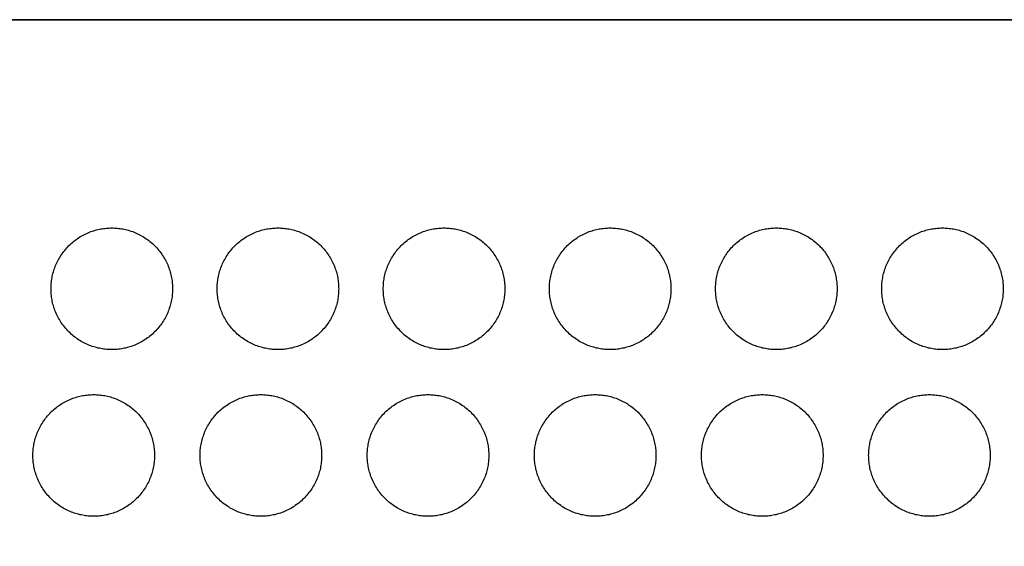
# Model space of a CAD drawing. Header units: millimetres. Extents: x -125 to 375, y 0 to 433.
# Tile 33 of 50: x 34 to 82, y 407 to 433. Entities that reach past the tile are written whole.
import ezdxf

# ---------------------------------------------------------------- set-up
doc = ezdxf.new("R2010")
doc.units = ezdxf.units.MM
doc.layers.add('Layer 01', color=18, linetype='Continuous', true_color=0x000000)

msp = doc.modelspace()

# ---------------------------------------------------------------- linework, layer by layer
at = {"layer": 'Layer 01'}
for points in [[(0, 433.013, 76), (26.847, 347.653, 83.178), (53.694, 262.293, 90.355)], [(0, 433.013, 76), (125, 433.013, 76), (250, 433.013, 76)], [(0, 433.013, 76), (60.501, 367.083, 83.178), (121.001, 301.152, 90.355)], [(250, 433.013), (125, 433.013), (0, 433.013)]]:
    msp.add_open_spline(points, degree=2, dxfattribs=at)
at = {"layer": 'Layer 01', "extrusion": (-1.45756e-11, 0.108228, 0.994126)}
for points in [[(38.212, 416.742, 77.771), (35.212, 416.742, 77.771), (35.212, 419.742, 77.445), (35.212, 422.742, 77.118), (38.212, 422.742, 77.118)], [(62.07, 408.522, 78.666), (59.07, 408.522, 78.666), (59.07, 411.522, 78.34), (59.07, 414.522, 78.013), (62.07, 414.522, 78.013)]]:
    msp.add_rational_spline(points, [1, 0.707106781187, 1, 0.707106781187, 1], degree=2, knots=[6.017726, 6.017726, 6.017726, 12.035452, 12.035452, 18.053177, 18.053177, 18.053177], dxfattribs=at)
at = {"layer": 'Layer 01', "extrusion": (-1.46106e-11, 0.108228, 0.994126)}
msp.add_rational_spline([(38.212, 422.742, 77.118), (41.212, 422.742, 77.118), (41.212, 419.742, 77.445)], [1, 0.707106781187, 0.999999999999], degree=2, dxfattribs=at)
at = {"layer": 'Layer 01', "extrusion": (-1.46024e-11, 0.108228, 0.994126)}
for points in [[(46.412, 416.742, 77.771), (43.412, 416.742, 77.771), (43.412, 419.742, 77.445), (43.412, 422.742, 77.118), (46.412, 422.742, 77.118)], [(62.812, 416.742, 77.771), (59.812, 416.742, 77.771), (59.812, 419.742, 77.445), (59.812, 422.742, 77.118), (62.812, 422.742, 77.118)]]:
    msp.add_rational_spline(points, [1, 0.707106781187, 1, 0.707106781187, 1], degree=2, knots=[6.017726, 6.017726, 6.017726, 12.035452, 12.035452, 18.053177, 18.053177, 18.053177], dxfattribs=at)
at = {"layer": 'Layer 01', "extrusion": (-1.45735e-11, 0.108228, 0.994126)}
for points in [[(46.412, 422.742, 77.118), (49.412, 422.742, 77.118), (49.412, 419.742, 77.445)], [(62.812, 422.742, 77.118), (65.812, 422.742, 77.118), (65.812, 419.742, 77.445)], [(71.012, 422.742, 77.118), (74.012, 422.742, 77.118), (74.012, 419.742, 77.445)]]:
    msp.add_rational_spline(points, [1, 0.707106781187, 0.999999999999], degree=2, dxfattribs=at)
at = {"layer": 'Layer 01', "extrusion": (-1.46085e-11, 0.108228, 0.994126)}
msp.add_rational_spline([(54.612, 416.742, 77.771), (51.612, 416.742, 77.771), (51.612, 419.742, 77.445), (51.612, 422.742, 77.118), (54.612, 422.742, 77.118)], [1, 0.707106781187, 1, 0.707106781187, 1], degree=2, knots=[6.017726, 6.017726, 6.017726, 12.035452, 12.035452, 18.053177, 18.053177, 18.053177], dxfattribs=at)
at = {"layer": 'Layer 01', "extrusion": (-1.45756e-11, 0.108228, 0.994126)}
msp.add_rational_spline([(54.612, 422.742, 77.118), (57.612, 422.742, 77.118), (57.612, 419.742, 77.445)], [1, 0.707106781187, 0.999999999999], degree=2, dxfattribs=at)
at = {"layer": 'Layer 01', "extrusion": (-1.46059e-11, 0.108228, 0.994126)}
msp.add_rational_spline([(71.012, 416.742, 77.771), (68.012, 416.742, 77.771), (68.012, 419.742, 77.445), (68.012, 422.742, 77.118), (71.012, 422.742, 77.118)], [1, 0.707106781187, 1, 0.707106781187, 1], degree=2, knots=[6.017726, 6.017726, 6.017726, 12.035452, 12.035452, 18.053177, 18.053177, 18.053177], dxfattribs=at)
at = {"layer": 'Layer 01', "extrusion": (-1.45715e-11, 0.108228, 0.994126)}
msp.add_rational_spline([(79.212, 416.742, 77.771), (76.212, 416.742, 77.771), (76.212, 419.742, 77.445), (76.212, 422.742, 77.118), (79.212, 422.742, 77.118)], [1, 0.707106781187, 1, 0.707106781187, 1], degree=2, knots=[6.017726, 6.017726, 6.017726, 12.035452, 12.035452, 18.053177, 18.053177, 18.053177], dxfattribs=at)
at = {"layer": 'Layer 01', "extrusion": (-1.46044e-11, 0.108228, 0.994126)}
for points in [[(79.212, 422.742, 77.118), (82.212, 422.742, 77.118), (82.212, 419.742, 77.445)], [(37.32, 414.522, 78.013), (40.32, 414.522, 78.013), (40.32, 411.522, 78.34)]]:
    msp.add_rational_spline(points, [1, 0.707106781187, 0.999999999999], degree=2, dxfattribs=at)
at = {"layer": 'Layer 01', "extrusion": (1.45877e-11, -0.108228, -0.994126)}
msp.add_rational_spline([(41.212, 419.742, 77.445), (41.212, 416.742, 77.771), (38.212, 416.742, 77.771)], [0.999999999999, 0.707106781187, 1], degree=2, dxfattribs=at)
at = {"layer": 'Layer 01', "extrusion": (1.46006e-11, -0.108228, -0.994126)}
msp.add_rational_spline([(49.412, 419.742, 77.445), (49.412, 416.742, 77.771), (46.412, 416.742, 77.771)], [0.999999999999, 0.707106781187, 1], degree=2, dxfattribs=at)
at = {"layer": 'Layer 01', "extrusion": (1.45903e-11, -0.108228, -0.994126)}
for points in [[(57.612, 419.742, 77.445), (57.612, 416.742, 77.771), (54.612, 416.742, 77.771)], [(48.57, 411.522, 78.34), (48.57, 408.522, 78.666), (45.57, 408.522, 78.666)], [(56.82, 411.522, 78.34), (56.82, 408.522, 78.666), (53.82, 408.522, 78.666)]]:
    msp.add_rational_spline(points, [0.999999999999, 0.707106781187, 1], degree=2, dxfattribs=at)
at = {"layer": 'Layer 01', "extrusion": (1.45965e-11, -0.108228, -0.994126)}
msp.add_rational_spline([(65.812, 419.742, 77.445), (65.812, 416.742, 77.771), (62.812, 416.742, 77.771)], [0.999999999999, 0.707106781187, 1], degree=2, dxfattribs=at)
at = {"layer": 'Layer 01', "extrusion": (1.45862e-11, -0.108228, -0.994126)}
for points in [[(74.012, 419.742, 77.445), (74.012, 416.742, 77.771), (71.012, 416.742, 77.771)], [(65.07, 411.522, 78.34), (65.07, 408.522, 78.666), (62.07, 408.522, 78.666)]]:
    msp.add_rational_spline(points, [0.999999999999, 0.707106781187, 1], degree=2, dxfattribs=at)
at = {"layer": 'Layer 01', "extrusion": (1.45944e-11, -0.108228, -0.994126)}
for points in [[(82.212, 419.742, 77.445), (82.212, 416.742, 77.771), (79.212, 416.742, 77.771)], [(81.57, 411.522, 78.34), (81.57, 408.522, 78.666), (78.57, 408.522, 78.666)]]:
    msp.add_rational_spline(points, [0.999999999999, 0.707106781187, 1], degree=2, dxfattribs=at)
at = {"layer": 'Layer 01', "extrusion": (-1.45735e-11, 0.108228, 0.994126)}
msp.add_rational_spline([(37.32, 408.522, 78.666), (34.32, 408.522, 78.666), (34.32, 411.522, 78.34), (34.32, 414.522, 78.013), (37.32, 414.522, 78.013)], [1, 0.707106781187, 1, 0.707106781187, 1], degree=2, knots=[6.017726, 6.017726, 6.017726, 12.035452, 12.035452, 18.053177, 18.053177, 18.053177], dxfattribs=at)
at = {"layer": 'Layer 01', "extrusion": (-1.45668e-11, 0.108228, 0.994126)}
for points in [[(45.57, 408.522, 78.666), (42.57, 408.522, 78.666), (42.57, 411.522, 78.34), (42.57, 414.522, 78.013), (45.57, 414.522, 78.013)], [(70.32, 408.522, 78.666), (67.32, 408.522, 78.666), (67.32, 411.522, 78.34), (67.32, 414.522, 78.013), (70.32, 414.522, 78.013)]]:
    msp.add_rational_spline(points, [1, 0.707106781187, 1, 0.707106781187, 1], degree=2, knots=[6.017726, 6.017726, 6.017726, 12.035452, 12.035452, 18.053177, 18.053177, 18.053177], dxfattribs=at)
at = {"layer": 'Layer 01', "extrusion": (-1.46133e-11, 0.108228, 0.994126)}
msp.add_rational_spline([(45.57, 414.522, 78.013), (48.57, 414.522, 78.013), (48.57, 411.522, 78.34)], [1, 0.707106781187, 0.999999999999], degree=2, dxfattribs=at)
at = {"layer": 'Layer 01', "extrusion": (-1.45782e-11, 0.108228, 0.994126)}
msp.add_rational_spline([(53.82, 408.522, 78.666), (50.82, 408.522, 78.666), (50.82, 411.522, 78.34), (50.82, 414.522, 78.013), (53.82, 414.522, 78.013)], [1, 0.707106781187, 1, 0.707106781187, 1], degree=2, knots=[6.017726, 6.017726, 6.017726, 12.035452, 12.035452, 18.053177, 18.053177, 18.053177], dxfattribs=at)
at = {"layer": 'Layer 01', "extrusion": (-1.46038e-11, 0.108228, 0.994126)}
msp.add_rational_spline([(53.82, 414.522, 78.013), (56.82, 414.522, 78.013), (56.82, 411.522, 78.34)], [1, 0.707106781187, 0.999999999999], degree=2, dxfattribs=at)
at = {"layer": 'Layer 01', "extrusion": (-1.46018e-11, 0.108228, 0.994126)}
msp.add_rational_spline([(62.07, 414.522, 78.013), (65.07, 414.522, 78.013), (65.07, 411.522, 78.34)], [1, 0.707106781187, 0.999999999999], degree=2, dxfattribs=at)
at = {"layer": 'Layer 01', "extrusion": (-1.46071e-11, 0.108228, 0.994126)}
msp.add_rational_spline([(70.32, 414.522, 78.013), (73.32, 414.522, 78.013), (73.32, 411.522, 78.34)], [1, 0.707106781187, 0.999999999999], degree=2, dxfattribs=at)
at = {"layer": 'Layer 01', "extrusion": (-1.46132e-11, 0.108228, 0.994126)}
msp.add_rational_spline([(78.57, 408.522, 78.666), (75.57, 408.522, 78.666), (75.57, 411.522, 78.34), (75.57, 414.522, 78.013), (78.57, 414.522, 78.013)], [1, 0.707106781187, 1, 0.707106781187, 1], degree=2, knots=[6.017726, 6.017726, 6.017726, 12.035452, 12.035452, 18.053177, 18.053177, 18.053177], dxfattribs=at)
at = {"layer": 'Layer 01', "extrusion": (-1.45668e-11, 0.108228, 0.994126)}
msp.add_rational_spline([(78.57, 414.522, 78.013), (81.57, 414.522, 78.013), (81.57, 411.522, 78.34)], [1, 0.707106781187, 0.999999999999], degree=2, dxfattribs=at)
at = {"layer": 'Layer 01', "extrusion": (1.45856e-11, -0.108228, -0.994126)}
msp.add_rational_spline([(40.32, 411.522, 78.34), (40.32, 408.522, 78.666), (37.32, 408.522, 78.666)], [0.999999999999, 0.707106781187, 1], degree=2, dxfattribs=at)
at = {"layer": 'Layer 01', "extrusion": (1.45836e-11, -0.108228, -0.994126)}
msp.add_rational_spline([(73.32, 411.522, 78.34), (73.32, 408.522, 78.666), (70.32, 408.522, 78.666)], [0.999999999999, 0.707106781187, 1], degree=2, dxfattribs=at)

doc.saveas('drawing.dxf')
